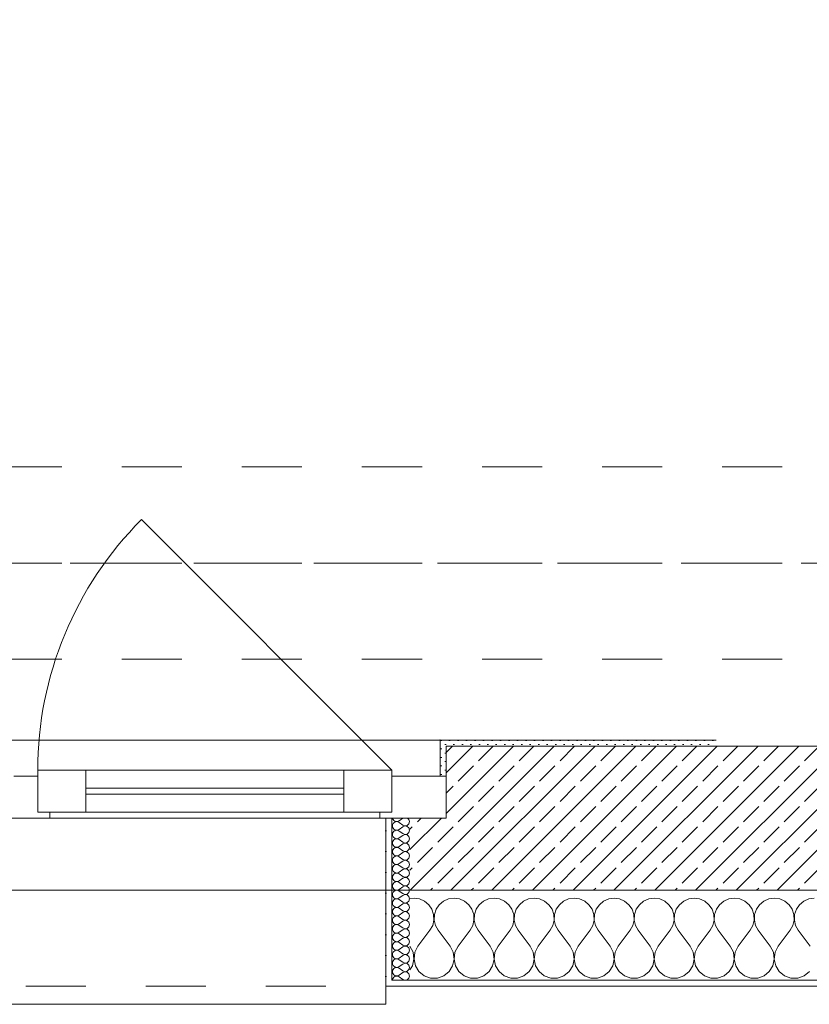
# Model space of a CAD drawing. Header units: metres. Extents: x -3.5 to 65.3, y -10.9 to 16.7.
# Tile 21 of 234: x 13.6 to 14.9, y -0.2 to 1.5. Entities that reach past the tile are written whole.
import ezdxf

# ---------------------------------------------------------------- set-up
doc = ezdxf.new("R2010")
doc.units = ezdxf.units.M
doc.header["$MEASUREMENT"] = 0
for name, pattern in [('Achse', [0.08, 0.04, -0.02, 0, -0.02]), ('Strichlinie doppelt', [0.218722, 0.105833, -0.042333, 0.028222, -0.042333]), ('Strichlinie eng', [0.046, 0.03, -0.016]), ('Untersicht', [0.04, 0.03, -0.01])]:
    doc.linetypes.add(name, pattern=pattern)
for name, color, linetype in [('451 - Universal.Achsen Raster', 7, 'Continuous'), ('603 - Struktur.Bodenplatte_ Decke Roh', 7, 'Continuous'), ('604 - Struktur.Wand Aussen', 7, 'Continuous'), ('608 - Struktur.Träger', 7, 'Continuous')]:
    doc.layers.add(name, color=color, linetype=linetype)
pattern_1 = [(0, (0, 0), (0, 0.034641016), [0, -0.02]), (0, (0.01, 0.01732), (0, 0.034641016), [0, -0.02])]
pattern_2 = [(45, (0, 0), (-0.007071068, 0.007071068), [0, -0.01])]

# ---------------------------------------------------------------- blocks, each defined once
blk = doc.blocks.new('*X15')
at = {"layer": '604 - Struktur.Wand Aussen', "color": 7, "linetype": 'Continuous', "lineweight": 5}
for p, q in [((14.2667, -0.0083), (14.26, -0.0093)), ((14.2758, -0.0096), (14.2667, -0.0083)), ((14.2842, -0.0133), (14.2758, -0.0096)), ((14.2913, -0.0192), (14.2842, -0.0133)), ((14.3158, -0.0133), (14.3087, -0.0192)), ((14.3242, -0.0096), (14.3158, -0.0133)), ((14.3333, -0.0083), (14.3242, -0.0096)), ((14.3424, -0.0096), (14.3333, -0.0083)), ((14.3509, -0.0133), (14.3424, -0.0096)), ((14.3579, -0.0192), (14.3509, -0.0133)), ((14.3825, -0.0133), (14.3754, -0.0192)), ((14.3909, -0.0096), (14.3825, -0.0133)), ((14.4, -0.0083), (14.3909, -0.0096)), ((14.4091, -0.0096), (14.4, -0.0083)), ((14.4175, -0.0133), (14.4091, -0.0096)), ((14.4246, -0.0192), (14.4175, -0.0133)), ((14.4491, -0.0133), (14.4421, -0.0192)), ((14.4576, -0.0096), (14.4491, -0.0133)), ((14.4667, -0.0083), (14.4576, -0.0096)), ((14.4758, -0.0096), (14.4667, -0.0083)), ((14.4842, -0.0133), (14.4758, -0.0096)), ((14.4913, -0.0192), (14.4842, -0.0133)), ((14.5158, -0.0133), (14.5087, -0.0192)), ((14.5242, -0.0096), (14.5158, -0.0133)), ((14.5333, -0.0083), (14.5242, -0.0096)), ((14.5424, -0.0096), (14.5333, -0.0083)), ((14.5509, -0.0133), (14.5424, -0.0096)), ((14.5579, -0.0192), (14.5509, -0.0133)), ((14.5825, -0.0133), (14.5754, -0.0192)), ((14.5909, -0.0096), (14.5825, -0.0133)), ((14.6, -0.0083), (14.5909, -0.0096)), ((14.6091, -0.0096), (14.6, -0.0083)), ((14.6175, -0.0133), (14.6091, -0.0096)), ((14.6246, -0.0192), (14.6175, -0.0133)), ((14.6491, -0.0133), (14.6421, -0.0192)), ((14.6576, -0.0096), (14.6491, -0.0133)), ((14.6667, -0.0083), (14.6576, -0.0096)), ((14.6758, -0.0096), (14.6667, -0.0083)), ((14.6842, -0.0133), (14.6758, -0.0096)), ((14.6913, -0.0192), (14.6842, -0.0133)), ((14.7158, -0.0133), (14.7087, -0.0192)), ((14.7242, -0.0096), (14.7158, -0.0133)), ((14.7333, -0.0083), (14.7242, -0.0096)), ((14.7424, -0.0096), (14.7333, -0.0083)), ((14.7509, -0.0133), (14.7424, -0.0096)), ((14.7579, -0.0192), (14.7509, -0.0133)), ((14.7825, -0.0133), (14.7754, -0.0192)), ((14.7909, -0.0096), (14.7825, -0.0133)), ((14.8, -0.0083), (14.7909, -0.0096)), ((14.8091, -0.0096), (14.8, -0.0083)), ((14.8175, -0.0133), (14.8091, -0.0096)), ((14.8246, -0.0192), (14.8175, -0.0133)), ((14.8491, -0.0133), (14.8421, -0.0192)), ((14.8576, -0.0096), (14.8491, -0.0133)), ((14.8667, -0.0083), (14.8576, -0.0096)), ((14.8758, -0.0096), (14.8667, -0.0083)), ((14.8842, -0.0133), (14.8758, -0.0096)), ((14.8913, -0.0192), (14.8842, -0.0133)), ((14.9158, -0.0133), (14.9087, -0.0192)), ((14.9242, -0.0096), (14.9158, -0.0133)), ((14.9333, -0.0083), (14.9242, -0.0096)), ((14.2965, -0.0268), (14.2913, -0.0192)), ((14.2994, -0.0355), (14.2965, -0.0268)), ((14.3035, -0.0268), (14.3006, -0.0355)), ((14.3087, -0.0192), (14.3035, -0.0268)), ((14.3631, -0.0268), (14.3579, -0.0192)), ((14.3661, -0.0355), (14.3631, -0.0268)), ((14.3702, -0.0268), (14.3672, -0.0355)), ((14.3754, -0.0192), (14.3702, -0.0268)), ((14.4298, -0.0268), (14.4246, -0.0192)), ((14.4328, -0.0355), (14.4298, -0.0268)), ((14.4369, -0.0268), (14.4339, -0.0355)), ((14.4421, -0.0192), (14.4369, -0.0268)), ((14.4965, -0.0268), (14.4913, -0.0192)), ((14.4994, -0.0355), (14.4965, -0.0268)), ((14.5035, -0.0268), (14.5006, -0.0355)), ((14.5087, -0.0192), (14.5035, -0.0268)), ((14.5631, -0.0268), (14.5579, -0.0192)), ((14.5661, -0.0355), (14.5631, -0.0268)), ((14.5702, -0.0268), (14.5672, -0.0355)), ((14.5754, -0.0192), (14.5702, -0.0268)), ((14.6298, -0.0268), (14.6246, -0.0192)), ((14.6328, -0.0355), (14.6298, -0.0268)), ((14.6369, -0.0268), (14.6339, -0.0355)), ((14.6421, -0.0192), (14.6369, -0.0268)), ((14.6965, -0.0268), (14.6913, -0.0192)), ((14.6994, -0.0355), (14.6965, -0.0268)), ((14.7035, -0.0268), (14.7006, -0.0355)), ((14.7087, -0.0192), (14.7035, -0.0268)), ((14.7631, -0.0268), (14.7579, -0.0192)), ((14.7661, -0.0355), (14.7631, -0.0268)), ((14.7702, -0.0268), (14.7672, -0.0355)), ((14.7754, -0.0192), (14.7702, -0.0268)), ((14.8298, -0.0268), (14.8246, -0.0192)), ((14.8328, -0.0355), (14.8298, -0.0268)), ((14.8369, -0.0268), (14.8339, -0.0355)), ((14.8421, -0.0192), (14.8369, -0.0268)), ((14.8965, -0.0268), (14.8913, -0.0192)), ((14.8994, -0.0355), (14.8965, -0.0268)), ((14.9035, -0.0268), (14.9006, -0.0355)), ((14.9087, -0.0192), (14.9035, -0.0268)), ((14.2978, -0.0536), (14.2999, -0.0447)), ((14.2999, -0.0447), (14.2994, -0.0355)), ((14.3006, -0.0355), (14.3001, -0.0447)), ((14.3001, -0.0447), (14.3022, -0.0536)), ((14.3645, -0.0536), (14.3665, -0.0447)), ((14.3665, -0.0447), (14.3661, -0.0355)), ((14.3672, -0.0355), (14.3668, -0.0447)), ((14.3668, -0.0447), (14.3689, -0.0536)), ((14.4311, -0.0536), (14.4332, -0.0447)), ((14.4332, -0.0447), (14.4328, -0.0355)), ((14.4339, -0.0355), (14.4335, -0.0447)), ((14.4335, -0.0447), (14.4355, -0.0536)), ((14.4978, -0.0536), (14.4999, -0.0447)), ((14.4999, -0.0447), (14.4994, -0.0355)), ((14.5006, -0.0355), (14.5001, -0.0447)), ((14.5001, -0.0447), (14.5022, -0.0536)), ((14.5645, -0.0536), (14.5665, -0.0447)), ((14.5665, -0.0447), (14.5661, -0.0355)), ((14.5672, -0.0355), (14.5668, -0.0447)), ((14.5668, -0.0447), (14.5689, -0.0536)), ((14.6311, -0.0536), (14.6332, -0.0447)), ((14.6332, -0.0447), (14.6328, -0.0355)), ((14.6339, -0.0355), (14.6335, -0.0447)), ((14.6335, -0.0447), (14.6355, -0.0536)), ((14.6978, -0.0536), (14.6999, -0.0447)), ((14.6999, -0.0447), (14.6994, -0.0355)), ((14.7006, -0.0355), (14.7001, -0.0447)), ((14.7001, -0.0447), (14.7022, -0.0536)), ((14.7645, -0.0536), (14.7665, -0.0447)), ((14.7665, -0.0447), (14.7661, -0.0355)), ((14.7672, -0.0355), (14.7668, -0.0447)), ((14.7668, -0.0447), (14.7689, -0.0536)), ((14.8311, -0.0536), (14.8332, -0.0447)), ((14.8332, -0.0447), (14.8328, -0.0355)), ((14.8339, -0.0355), (14.8335, -0.0447)), ((14.8335, -0.0447), (14.8355, -0.0536)), ((14.8978, -0.0536), (14.8999, -0.0447)), ((14.8999, -0.0447), (14.8994, -0.0355)), ((14.9006, -0.0355), (14.9001, -0.0447)), ((14.9001, -0.0447), (14.9022, -0.0536)), ((14.2733, -0.0883), (14.2933, -0.0617)), ((14.2933, -0.0617), (14.2978, -0.0536)), ((14.3022, -0.0536), (14.3067, -0.0617)), ((14.3267, -0.0883), (14.3067, -0.0617)), ((14.34, -0.0883), (14.36, -0.0617)), ((14.36, -0.0617), (14.3645, -0.0536)), ((14.3689, -0.0536), (14.3733, -0.0617)), ((14.3933, -0.0883), (14.3733, -0.0617)), ((14.4067, -0.0883), (14.4267, -0.0617)), ((14.4267, -0.0617), (14.4311, -0.0536)), ((14.4355, -0.0536), (14.44, -0.0617)), ((14.46, -0.0883), (14.44, -0.0617)), ((14.4733, -0.0883), (14.4933, -0.0617)), ((14.4933, -0.0617), (14.4978, -0.0536)), ((14.5022, -0.0536), (14.5067, -0.0617)), ((14.5267, -0.0883), (14.5067, -0.0617)), ((14.54, -0.0883), (14.56, -0.0617)), ((14.56, -0.0617), (14.5645, -0.0536)), ((14.5689, -0.0536), (14.5733, -0.0617)), ((14.5933, -0.0883), (14.5733, -0.0617)), ((14.6067, -0.0883), (14.6267, -0.0617)), ((14.6267, -0.0617), (14.6311, -0.0536)), ((14.6355, -0.0536), (14.64, -0.0617)), ((14.66, -0.0883), (14.64, -0.0617)), ((14.6733, -0.0883), (14.6933, -0.0617)), ((14.6933, -0.0617), (14.6978, -0.0536)), ((14.7022, -0.0536), (14.7067, -0.0617)), ((14.7267, -0.0883), (14.7067, -0.0617)), ((14.74, -0.0883), (14.76, -0.0617)), ((14.76, -0.0617), (14.7645, -0.0536)), ((14.7689, -0.0536), (14.7733, -0.0617)), ((14.7933, -0.0883), (14.7733, -0.0617)), ((14.8067, -0.0883), (14.8267, -0.0617)), ((14.8267, -0.0617), (14.8311, -0.0536)), ((14.8355, -0.0536), (14.84, -0.0617)), ((14.86, -0.0883), (14.84, -0.0617)), ((14.8733, -0.0883), (14.8933, -0.0617)), ((14.8933, -0.0617), (14.8978, -0.0536)), ((14.9022, -0.0536), (14.9067, -0.0617)), ((14.9267, -0.0883), (14.9067, -0.0617)), ((14.2651, -0.0984), (14.26, -0.0883)), ((14.2666, -0.1096), (14.2651, -0.0984)), ((14.2682, -0.0984), (14.2667, -0.1096)), ((14.2733, -0.0883), (14.2682, -0.0984)), ((14.3318, -0.0984), (14.3267, -0.0883)), ((14.3333, -0.1096), (14.3318, -0.0984)), ((14.3349, -0.0984), (14.3334, -0.1096)), ((14.34, -0.0883), (14.3349, -0.0984)), ((14.3985, -0.0984), (14.3933, -0.0883)), ((14.4, -0.1096), (14.3985, -0.0984)), ((14.4015, -0.0984), (14.4, -0.1096)), ((14.4067, -0.0883), (14.4015, -0.0984)), ((14.4651, -0.0984), (14.46, -0.0883)), ((14.4666, -0.1096), (14.4651, -0.0984)), ((14.4682, -0.0984), (14.4667, -0.1096)), ((14.4733, -0.0883), (14.4682, -0.0984)), ((14.5318, -0.0984), (14.5267, -0.0883)), ((14.5333, -0.1096), (14.5318, -0.0984)), ((14.5349, -0.0984), (14.5334, -0.1096)), ((14.54, -0.0883), (14.5349, -0.0984)), ((14.5985, -0.0984), (14.5933, -0.0883)), ((14.6, -0.1096), (14.5985, -0.0984)), ((14.6015, -0.0984), (14.6, -0.1096)), ((14.6067, -0.0883), (14.6015, -0.0984)), ((14.6651, -0.0984), (14.66, -0.0883)), ((14.6666, -0.1096), (14.6651, -0.0984)), ((14.6682, -0.0984), (14.6667, -0.1096)), ((14.6733, -0.0883), (14.6682, -0.0984)), ((14.7318, -0.0984), (14.7267, -0.0883)), ((14.7333, -0.1096), (14.7318, -0.0984)), ((14.7349, -0.0984), (14.7334, -0.1096)), ((14.74, -0.0883), (14.7349, -0.0984)), ((14.7985, -0.0984), (14.7933, -0.0883)), ((14.8, -0.1096), (14.7985, -0.0984)), ((14.8015, -0.0984), (14.8, -0.1096)), ((14.8067, -0.0883), (14.8015, -0.0984)), ((14.8651, -0.0984), (14.86, -0.0883)), ((14.8666, -0.1096), (14.8651, -0.0984)), ((14.8682, -0.0984), (14.8667, -0.1096)), ((14.8733, -0.0883), (14.8682, -0.0984)), ((14.2643, -0.1207), (14.2666, -0.1096)), ((14.2667, -0.1096), (14.269, -0.1207)), ((14.331, -0.1207), (14.3333, -0.1096)), ((14.3334, -0.1096), (14.3357, -0.1207)), ((14.3976, -0.1207), (14.4, -0.1096)), ((14.4, -0.1096), (14.4024, -0.1207)), ((14.4643, -0.1207), (14.4666, -0.1096)), ((14.4667, -0.1096), (14.469, -0.1207)), ((14.531, -0.1207), (14.5333, -0.1096)), ((14.5334, -0.1096), (14.5357, -0.1207)), ((14.5976, -0.1207), (14.6, -0.1096)), ((14.6, -0.1096), (14.6024, -0.1207)), ((14.6643, -0.1207), (14.6666, -0.1096)), ((14.6667, -0.1096), (14.669, -0.1207)), ((14.731, -0.1207), (14.7333, -0.1096)), ((14.7334, -0.1096), (14.7357, -0.1207)), ((14.7976, -0.1207), (14.8, -0.1096)), ((14.8, -0.1096), (14.8024, -0.1207)), ((14.8643, -0.1207), (14.8666, -0.1096)), ((14.8667, -0.1096), (14.869, -0.1207)), ((14.26, -0.1277), (14.2643, -0.1207)), ((14.269, -0.1207), (14.2749, -0.1303)), ((14.2749, -0.1303), (14.2837, -0.1374)), ((14.3163, -0.1374), (14.3251, -0.1303)), ((14.3251, -0.1303), (14.331, -0.1207)), ((14.3357, -0.1207), (14.3416, -0.1303)), ((14.3416, -0.1303), (14.3504, -0.1374)), ((14.383, -0.1374), (14.3917, -0.1303)), ((14.3917, -0.1303), (14.3976, -0.1207)), ((14.4024, -0.1207), (14.4083, -0.1303)), ((14.4083, -0.1303), (14.417, -0.1374)), ((14.4496, -0.1374), (14.4584, -0.1303)), ((14.4584, -0.1303), (14.4643, -0.1207)), ((14.469, -0.1207), (14.4749, -0.1303)), ((14.4749, -0.1303), (14.4837, -0.1374)), ((14.5163, -0.1374), (14.5251, -0.1303)), ((14.5251, -0.1303), (14.531, -0.1207)), ((14.5357, -0.1207), (14.5416, -0.1303)), ((14.5416, -0.1303), (14.5504, -0.1374)), ((14.583, -0.1374), (14.5917, -0.1303)), ((14.5917, -0.1303), (14.5976, -0.1207)), ((14.6024, -0.1207), (14.6083, -0.1303)), ((14.6083, -0.1303), (14.617, -0.1374)), ((14.6496, -0.1374), (14.6584, -0.1303)), ((14.6584, -0.1303), (14.6643, -0.1207)), ((14.669, -0.1207), (14.6749, -0.1303)), ((14.6749, -0.1303), (14.6837, -0.1374)), ((14.7163, -0.1374), (14.7251, -0.1303)), ((14.7251, -0.1303), (14.731, -0.1207)), ((14.7357, -0.1207), (14.7416, -0.1303)), ((14.7416, -0.1303), (14.7504, -0.1374)), ((14.783, -0.1374), (14.7917, -0.1303)), ((14.7917, -0.1303), (14.7976, -0.1207)), ((14.8024, -0.1207), (14.8083, -0.1303)), ((14.8083, -0.1303), (14.817, -0.1374)), ((14.8496, -0.1374), (14.8584, -0.1303)), ((14.8584, -0.1303), (14.8643, -0.1207)), ((14.869, -0.1207), (14.8749, -0.1303)), ((14.8749, -0.1303), (14.8837, -0.1374)), ((14.9163, -0.1374), (14.9251, -0.1303)), ((14.2837, -0.1374), (14.2943, -0.1412)), ((14.2943, -0.1412), (14.3057, -0.1412)), ((14.3057, -0.1412), (14.3163, -0.1374)), ((14.3504, -0.1374), (14.361, -0.1412)), ((14.361, -0.1412), (14.3723, -0.1412)), ((14.3723, -0.1412), (14.383, -0.1374)), ((14.417, -0.1374), (14.4277, -0.1412)), ((14.4277, -0.1412), (14.439, -0.1412)), ((14.439, -0.1412), (14.4496, -0.1374)), ((14.4837, -0.1374), (14.4943, -0.1412)), ((14.4943, -0.1412), (14.5057, -0.1412)), ((14.5057, -0.1412), (14.5163, -0.1374)), ((14.5504, -0.1374), (14.561, -0.1412)), ((14.561, -0.1412), (14.5723, -0.1412)), ((14.5723, -0.1412), (14.583, -0.1374)), ((14.617, -0.1374), (14.6277, -0.1412)), ((14.6277, -0.1412), (14.639, -0.1412)), ((14.639, -0.1412), (14.6496, -0.1374)), ((14.6837, -0.1374), (14.6943, -0.1412)), ((14.6943, -0.1412), (14.7057, -0.1412)), ((14.7057, -0.1412), (14.7163, -0.1374)), ((14.7504, -0.1374), (14.761, -0.1412)), ((14.761, -0.1412), (14.7723, -0.1412)), ((14.7723, -0.1412), (14.783, -0.1374)), ((14.817, -0.1374), (14.8277, -0.1412)), ((14.8277, -0.1412), (14.839, -0.1412)), ((14.839, -0.1412), (14.8496, -0.1374)), ((14.8837, -0.1374), (14.8943, -0.1412)), ((14.8943, -0.1412), (14.9057, -0.1412)), ((14.9057, -0.1412), (14.9163, -0.1374))]:
    blk.add_line(p, q, dxfattribs=at)
blk = doc.blocks.new('*X47')
at = {"layer": '604 - Struktur.Wand Aussen', "color": 7, "linetype": 'Continuous', "lineweight": 5}
for p, q in [((14.2309, 0.125), (14.231, 0.1245)), ((14.231, 0.1245), (14.2318, 0.1227)), ((14.2318, 0.1159), (14.231, 0.1141)), ((14.2318, 0.1227), (14.233, 0.1212)), ((14.233, 0.1174), (14.2318, 0.1159)), ((14.233, 0.1212), (14.2347, 0.12)), ((14.2347, 0.1185), (14.233, 0.1174)), ((14.2347, 0.12), (14.2365, 0.1194)), ((14.2365, 0.1192), (14.2347, 0.1185)), ((14.2365, 0.1194), (14.2385, 0.1193)), ((14.2385, 0.1193), (14.2365, 0.1192)), ((14.2385, 0.1193), (14.2404, 0.1198)), ((14.2404, 0.1188), (14.2385, 0.1193)), ((14.2404, 0.1198), (14.2421, 0.1207)), ((14.2421, 0.1179), (14.2404, 0.1188)), ((14.2479, 0.125), (14.2421, 0.1207)), ((14.2479, 0.1136), (14.2421, 0.1179)), ((14.2553, 0.1129), (14.2582, 0.1155)), ((14.2582, 0.123), (14.2561, 0.125)), ((14.2593, 0.1193), (14.2582, 0.123)), ((14.2582, 0.1155), (14.2593, 0.1193)), ((14.231, 0.1141), (14.2307, 0.1121)), ((14.2307, 0.1121), (14.231, 0.1102)), ((14.231, 0.0998), (14.2307, 0.0979)), ((14.231, 0.1102), (14.2318, 0.1084)), ((14.2318, 0.1016), (14.231, 0.0998)), ((14.2318, 0.1084), (14.233, 0.1069)), ((14.233, 0.1031), (14.2318, 0.1016)), ((14.233, 0.1069), (14.2347, 0.1058)), ((14.2347, 0.1042), (14.233, 0.1031)), ((14.2347, 0.1058), (14.2365, 0.1051)), ((14.2365, 0.1049), (14.2347, 0.1042)), ((14.2365, 0.1051), (14.2385, 0.105)), ((14.2385, 0.105), (14.2365, 0.1049)), ((14.2385, 0.105), (14.2404, 0.1055)), ((14.2404, 0.1045), (14.2385, 0.105)), ((14.2404, 0.1055), (14.2421, 0.1064)), ((14.2421, 0.1036), (14.2404, 0.1045)), ((14.2479, 0.1107), (14.2421, 0.1064)), ((14.2479, 0.0993), (14.2421, 0.1036)), ((14.2479, 0.1136), (14.2515, 0.1122)), ((14.2515, 0.1121), (14.2479, 0.1107)), ((14.2479, 0.0993), (14.2515, 0.0979)), ((14.2515, 0.1122), (14.2553, 0.1129)), ((14.2553, 0.1114), (14.2515, 0.1121)), ((14.2515, 0.0979), (14.2553, 0.0986)), ((14.2582, 0.1088), (14.2553, 0.1114)), ((14.2553, 0.0986), (14.2582, 0.1012)), ((14.2593, 0.105), (14.2582, 0.1088)), ((14.2582, 0.1012), (14.2593, 0.105)), ((14.2307, 0.0979), (14.231, 0.0959)), ((14.231, 0.0855), (14.2307, 0.0836)), ((14.2307, 0.0836), (14.231, 0.0816)), ((14.231, 0.0959), (14.2318, 0.0941)), ((14.2318, 0.0873), (14.231, 0.0855)), ((14.2318, 0.0941), (14.233, 0.0926)), ((14.233, 0.0888), (14.2318, 0.0873)), ((14.233, 0.0926), (14.2347, 0.0915)), ((14.2347, 0.09), (14.233, 0.0888)), ((14.2347, 0.0915), (14.2365, 0.0908)), ((14.2365, 0.0906), (14.2347, 0.09)), ((14.2365, 0.0908), (14.2385, 0.0907)), ((14.2385, 0.0907), (14.2365, 0.0906)), ((14.2385, 0.0907), (14.2404, 0.0912)), ((14.2404, 0.0902), (14.2385, 0.0907)), ((14.2404, 0.0912), (14.2421, 0.0921)), ((14.2421, 0.0893), (14.2404, 0.0902)), ((14.2479, 0.0964), (14.2421, 0.0921)), ((14.2479, 0.085), (14.2421, 0.0893)), ((14.2479, 0.0821), (14.2421, 0.0779)), ((14.2515, 0.0978), (14.2479, 0.0964)), ((14.2479, 0.085), (14.2515, 0.0836)), ((14.2515, 0.0835), (14.2479, 0.0821)), ((14.2553, 0.0971), (14.2515, 0.0978)), ((14.2515, 0.0836), (14.2553, 0.0843)), ((14.2553, 0.0828), (14.2515, 0.0835)), ((14.2582, 0.0945), (14.2553, 0.0971)), ((14.2553, 0.0843), (14.2582, 0.087)), ((14.2582, 0.0802), (14.2553, 0.0828)), ((14.2593, 0.0907), (14.2582, 0.0945)), ((14.2582, 0.087), (14.2593, 0.0907)), ((14.231, 0.0712), (14.2307, 0.0693)), ((14.2307, 0.0693), (14.231, 0.0673)), ((14.231, 0.0816), (14.2318, 0.0798)), ((14.2318, 0.073), (14.231, 0.0712)), ((14.231, 0.0673), (14.2318, 0.0655)), ((14.2318, 0.0798), (14.233, 0.0783)), ((14.233, 0.0746), (14.2318, 0.073)), ((14.233, 0.0783), (14.2347, 0.0772)), ((14.2347, 0.0757), (14.233, 0.0746)), ((14.2347, 0.0772), (14.2365, 0.0766)), ((14.2365, 0.0763), (14.2347, 0.0757)), ((14.2365, 0.0766), (14.2385, 0.0765)), ((14.2385, 0.0764), (14.2365, 0.0763)), ((14.2385, 0.0765), (14.2404, 0.0769)), ((14.2404, 0.076), (14.2385, 0.0764)), ((14.2404, 0.0769), (14.2421, 0.0779)), ((14.2421, 0.075), (14.2404, 0.076)), ((14.2479, 0.0707), (14.2421, 0.075)), ((14.2479, 0.0679), (14.2421, 0.0636)), ((14.2479, 0.0707), (14.2515, 0.0693)), ((14.2515, 0.0693), (14.2479, 0.0679)), ((14.2515, 0.0693), (14.2553, 0.07)), ((14.2553, 0.0685), (14.2515, 0.0693)), ((14.2553, 0.07), (14.2582, 0.0727)), ((14.2582, 0.0659), (14.2553, 0.0685)), ((14.2593, 0.0764), (14.2582, 0.0802)), ((14.2582, 0.0727), (14.2593, 0.0764)), ((14.2593, 0.0621), (14.2582, 0.0659)), ((14.231, 0.057), (14.2307, 0.055)), ((14.2307, 0.055), (14.231, 0.053)), ((14.2318, 0.0588), (14.231, 0.057)), ((14.231, 0.053), (14.2318, 0.0512)), ((14.2318, 0.0655), (14.233, 0.064)), ((14.233, 0.0603), (14.2318, 0.0588)), ((14.2318, 0.0512), (14.233, 0.0497)), ((14.233, 0.064), (14.2347, 0.0629)), ((14.2347, 0.0614), (14.233, 0.0603)), ((14.233, 0.0497), (14.2347, 0.0486)), ((14.2347, 0.0629), (14.2365, 0.0623)), ((14.2365, 0.062), (14.2347, 0.0614)), ((14.2365, 0.0623), (14.2385, 0.0622)), ((14.2385, 0.0621), (14.2365, 0.062)), ((14.2385, 0.0622), (14.2404, 0.0626)), ((14.2404, 0.0617), (14.2385, 0.0621)), ((14.2404, 0.0626), (14.2421, 0.0636)), ((14.2421, 0.0607), (14.2404, 0.0617)), ((14.2404, 0.0483), (14.2421, 0.0493)), ((14.2479, 0.0564), (14.2421, 0.0607)), ((14.2479, 0.0536), (14.2421, 0.0493)), ((14.2479, 0.0564), (14.2515, 0.055)), ((14.2515, 0.055), (14.2479, 0.0536)), ((14.2515, 0.055), (14.2553, 0.0558)), ((14.2553, 0.0542), (14.2515, 0.055)), ((14.2553, 0.0558), (14.2582, 0.0584)), ((14.2582, 0.0516), (14.2553, 0.0542)), ((14.2582, 0.0584), (14.2593, 0.0621)), ((14.2593, 0.0479), (14.2582, 0.0516)), ((14.231, 0.0427), (14.2307, 0.0407)), ((14.2307, 0.0407), (14.231, 0.0388)), ((14.2318, 0.0445), (14.231, 0.0427)), ((14.231, 0.0388), (14.2318, 0.037)), ((14.233, 0.046), (14.2318, 0.0445)), ((14.2318, 0.037), (14.233, 0.0354)), ((14.2347, 0.0471), (14.233, 0.046)), ((14.233, 0.0354), (14.2347, 0.0343)), ((14.2347, 0.0328), (14.233, 0.0317)), ((14.2347, 0.0486), (14.2365, 0.048)), ((14.2365, 0.0477), (14.2347, 0.0471)), ((14.2347, 0.0343), (14.2365, 0.0337)), ((14.2365, 0.0334), (14.2347, 0.0328)), ((14.2365, 0.048), (14.2385, 0.0479)), ((14.2385, 0.0478), (14.2365, 0.0477)), ((14.2365, 0.0337), (14.2385, 0.0336)), ((14.2385, 0.0335), (14.2365, 0.0334)), ((14.2385, 0.0479), (14.2404, 0.0483)), ((14.2404, 0.0474), (14.2385, 0.0478)), ((14.2385, 0.0336), (14.2404, 0.034)), ((14.2404, 0.0331), (14.2385, 0.0335)), ((14.2421, 0.0464), (14.2404, 0.0474)), ((14.2404, 0.034), (14.2421, 0.035)), ((14.2421, 0.0321), (14.2404, 0.0331)), ((14.2479, 0.0421), (14.2421, 0.0464)), ((14.2479, 0.0393), (14.2421, 0.035)), ((14.2479, 0.0421), (14.2515, 0.0407)), ((14.2515, 0.0407), (14.2479, 0.0393)), ((14.2515, 0.0407), (14.2553, 0.0415)), ((14.2553, 0.04), (14.2515, 0.0407)), ((14.2553, 0.0415), (14.2582, 0.0441)), ((14.2582, 0.0373), (14.2553, 0.04)), ((14.2582, 0.0441), (14.2593, 0.0479)), ((14.2593, 0.0336), (14.2582, 0.0373)), ((14.2582, 0.0298), (14.2593, 0.0336)), ((14.231, 0.0284), (14.2307, 0.0264)), ((14.2307, 0.0264), (14.231, 0.0245)), ((14.2318, 0.0302), (14.231, 0.0284)), ((14.231, 0.0245), (14.2318, 0.0227)), ((14.233, 0.0317), (14.2318, 0.0302)), ((14.2318, 0.0227), (14.233, 0.0212)), ((14.233, 0.0174), (14.2318, 0.0159)), ((14.233, 0.0212), (14.2347, 0.02)), ((14.2347, 0.0185), (14.233, 0.0174)), ((14.2347, 0.02), (14.2365, 0.0194)), ((14.2365, 0.0192), (14.2347, 0.0185)), ((14.2365, 0.0194), (14.2385, 0.0193)), ((14.2385, 0.0193), (14.2365, 0.0192)), ((14.2385, 0.0193), (14.2404, 0.0198)), ((14.2404, 0.0188), (14.2385, 0.0193)), ((14.2404, 0.0198), (14.2421, 0.0207)), ((14.2421, 0.0179), (14.2404, 0.0188)), ((14.2479, 0.0279), (14.2421, 0.0321)), ((14.2479, 0.025), (14.2421, 0.0207)), ((14.2479, 0.0136), (14.2421, 0.0179)), ((14.2479, 0.0279), (14.2515, 0.0265)), ((14.2515, 0.0264), (14.2479, 0.025)), ((14.2515, 0.0265), (14.2553, 0.0272)), ((14.2553, 0.0257), (14.2515, 0.0264)), ((14.2553, 0.0272), (14.2582, 0.0298)), ((14.2582, 0.023), (14.2553, 0.0257)), ((14.2593, 0.0193), (14.2582, 0.023)), ((14.2582, 0.0155), (14.2593, 0.0193)), ((14.231, 0.0141), (14.2307, 0.0121)), ((14.2307, 0.0121), (14.231, 0.0102)), ((14.2318, 0.0159), (14.231, 0.0141)), ((14.231, 0.0102), (14.2318, 0.0084)), ((14.2318, 0.0016), (14.231, -0.0002)), ((14.2318, 0.0084), (14.233, 0.0069)), ((14.233, 0.0031), (14.2318, 0.0016)), ((14.233, 0.0069), (14.2347, 0.0058)), ((14.2347, 0.0042), (14.233, 0.0031)), ((14.2347, 0.0058), (14.2365, 0.0051)), ((14.2365, 0.0049), (14.2347, 0.0042)), ((14.2365, 0.0051), (14.2385, 0.005)), ((14.2385, 0.005), (14.2365, 0.0049)), ((14.2385, 0.005), (14.2404, 0.0055)), ((14.2404, 0.0045), (14.2385, 0.005)), ((14.2404, 0.0055), (14.2421, 0.0064)), ((14.2421, 0.0036), (14.2404, 0.0045)), ((14.2479, 0.0107), (14.2421, 0.0064)), ((14.2479, -0.0007), (14.2421, 0.0036)), ((14.2479, 0.0136), (14.2515, 0.0122)), ((14.2515, 0.0121), (14.2479, 0.0107)), ((14.2515, 0.0122), (14.2553, 0.0129)), ((14.2553, 0.0114), (14.2515, 0.0121)), ((14.2553, 0.0129), (14.2582, 0.0155)), ((14.2582, 0.0088), (14.2553, 0.0114)), ((14.2553, -0.0014), (14.2582, 0.0012)), ((14.2593, 0.005), (14.2582, 0.0088)), ((14.2582, 0.0012), (14.2593, 0.005)), ((14.231, -0.0002), (14.2307, -0.0021)), ((14.2307, -0.0021), (14.231, -0.0041)), ((14.231, -0.0145), (14.2307, -0.0164)), ((14.231, -0.0041), (14.2318, -0.0059)), ((14.2318, -0.0127), (14.231, -0.0145)), ((14.2318, -0.0059), (14.233, -0.0074)), ((14.233, -0.0112), (14.2318, -0.0127)), ((14.233, -0.0074), (14.2347, -0.0085)), ((14.2347, -0.01), (14.233, -0.0112)), ((14.2347, -0.0085), (14.2365, -0.0092)), ((14.2365, -0.0094), (14.2347, -0.01)), ((14.2365, -0.0092), (14.2385, -0.0093)), ((14.2385, -0.0093), (14.2365, -0.0094)), ((14.2385, -0.0093), (14.2404, -0.0088)), ((14.2404, -0.0098), (14.2385, -0.0093)), ((14.2404, -0.0088), (14.2421, -0.0079)), ((14.2421, -0.0107), (14.2404, -0.0098)), ((14.2479, -0.0036), (14.2421, -0.0079)), ((14.2479, -0.015), (14.2421, -0.0107)), ((14.2479, -0.0007), (14.2515, -0.0021)), ((14.2515, -0.0022), (14.2479, -0.0036)), ((14.2479, -0.015), (14.2515, -0.0164)), ((14.2515, -0.0021), (14.2553, -0.0014)), ((14.2553, -0.0029), (14.2515, -0.0022)), ((14.2515, -0.0164), (14.2553, -0.0157)), ((14.2582, -0.0055), (14.2553, -0.0029)), ((14.2553, -0.0157), (14.2582, -0.013)), ((14.2593, -0.0093), (14.2582, -0.0055)), ((14.2582, -0.013), (14.2593, -0.0093)), ((14.2307, -0.0164), (14.231, -0.0184)), ((14.231, -0.0288), (14.2307, -0.0307)), ((14.2307, -0.0307), (14.231, -0.0327)), ((14.231, -0.0184), (14.2318, -0.0202)), ((14.2318, -0.027), (14.231, -0.0288)), ((14.231, -0.0327), (14.2318, -0.0345)), ((14.2318, -0.0202), (14.233, -0.0217)), ((14.233, -0.0254), (14.2318, -0.027)), ((14.233, -0.0217), (14.2347, -0.0228)), ((14.2347, -0.0243), (14.233, -0.0254)), ((14.2347, -0.0228), (14.2365, -0.0234)), ((14.2365, -0.0237), (14.2347, -0.0243)), ((14.2365, -0.0234), (14.2385, -0.0235)), ((14.2385, -0.0236), (14.2365, -0.0237)), ((14.2385, -0.0235), (14.2404, -0.0231)), ((14.2404, -0.024), (14.2385, -0.0236)), ((14.2404, -0.0231), (14.2421, -0.0221)), ((14.2421, -0.025), (14.2404, -0.024)), ((14.2479, -0.0179), (14.2421, -0.0221)), ((14.2479, -0.0293), (14.2421, -0.025)), ((14.2479, -0.0321), (14.2421, -0.0364)), ((14.2515, -0.0165), (14.2479, -0.0179)), ((14.2479, -0.0293), (14.2515, -0.0307)), ((14.2515, -0.0307), (14.2479, -0.0321)), ((14.2553, -0.0172), (14.2515, -0.0165)), ((14.2515, -0.0307), (14.2553, -0.03)), ((14.2553, -0.0315), (14.2515, -0.0307)), ((14.2582, -0.0198), (14.2553, -0.0172)), ((14.2553, -0.03), (14.2582, -0.0273)), ((14.2582, -0.0341), (14.2553, -0.0315)), ((14.2593, -0.0236), (14.2582, -0.0198)), ((14.2582, -0.0273), (14.2593, -0.0236)), ((14.231, -0.043), (14.2307, -0.045)), ((14.2307, -0.045), (14.231, -0.047)), ((14.2318, -0.0412), (14.231, -0.043)), ((14.231, -0.047), (14.2318, -0.0488)), ((14.2318, -0.0345), (14.233, -0.036)), ((14.233, -0.0397), (14.2318, -0.0412)), ((14.2318, -0.0488), (14.233, -0.0503)), ((14.233, -0.036), (14.2347, -0.0371)), ((14.2347, -0.0386), (14.233, -0.0397)), ((14.2347, -0.0371), (14.2365, -0.0377)), ((14.2365, -0.038), (14.2347, -0.0386)), ((14.2365, -0.0377), (14.2385, -0.0378)), ((14.2385, -0.0379), (14.2365, -0.038)), ((14.2385, -0.0378), (14.2404, -0.0374)), ((14.2404, -0.0383), (14.2385, -0.0379)), ((14.2404, -0.0374), (14.2421, -0.0364)), ((14.2421, -0.0393), (14.2404, -0.0383)), ((14.2479, -0.0436), (14.2421, -0.0393)), ((14.2479, -0.0464), (14.2421, -0.0507)), ((14.2479, -0.0436), (14.2515, -0.045)), ((14.2515, -0.045), (14.2479, -0.0464)), ((14.2515, -0.045), (14.2553, -0.0442)), ((14.2553, -0.0458), (14.2515, -0.045)), ((14.2553, -0.0442), (14.2582, -0.0416)), ((14.2582, -0.0484), (14.2553, -0.0458)), ((14.2593, -0.0379), (14.2582, -0.0341)), ((14.2582, -0.0416), (14.2593, -0.0379)), ((14.2593, -0.0521), (14.2582, -0.0484)), ((14.231, -0.0573), (14.2307, -0.0593)), ((14.2307, -0.0593), (14.231, -0.0612)), ((14.2318, -0.0555), (14.231, -0.0573)), ((14.231, -0.0612), (14.2318, -0.063)), ((14.233, -0.054), (14.2318, -0.0555)), ((14.2318, -0.063), (14.233, -0.0646)), ((14.233, -0.0503), (14.2347, -0.0514)), ((14.2347, -0.0529), (14.233, -0.054)), ((14.233, -0.0646), (14.2347, -0.0657)), ((14.2347, -0.0514), (14.2365, -0.052)), ((14.2365, -0.0523), (14.2347, -0.0529)), ((14.2365, -0.052), (14.2385, -0.0521)), ((14.2385, -0.0522), (14.2365, -0.0523)), ((14.2385, -0.0521), (14.2404, -0.0517)), ((14.2404, -0.0526), (14.2385, -0.0522)), ((14.2404, -0.0517), (14.2421, -0.0507)), ((14.2421, -0.0536), (14.2404, -0.0526)), ((14.2404, -0.066), (14.2421, -0.065)), ((14.2479, -0.0579), (14.2421, -0.0536)), ((14.2479, -0.0607), (14.2421, -0.065)), ((14.2479, -0.0579), (14.2515, -0.0593)), ((14.2515, -0.0593), (14.2479, -0.0607)), ((14.2515, -0.0593), (14.2553, -0.0585)), ((14.2553, -0.06), (14.2515, -0.0593)), ((14.2553, -0.0585), (14.2582, -0.0559)), ((14.2582, -0.0627), (14.2553, -0.06)), ((14.2582, -0.0559), (14.2593, -0.0521)), ((14.2593, -0.0664), (14.2582, -0.0627)), ((14.231, -0.0716), (14.2307, -0.0736)), ((14.2307, -0.0736), (14.231, -0.0755)), ((14.2318, -0.0698), (14.231, -0.0716)), ((14.231, -0.0755), (14.2318, -0.0773)), ((14.233, -0.0683), (14.2318, -0.0698)), ((14.2318, -0.0773), (14.233, -0.0788)), ((14.2347, -0.0672), (14.233, -0.0683)), ((14.233, -0.0788), (14.2347, -0.08)), ((14.2347, -0.0815), (14.233, -0.0826)), ((14.2347, -0.0657), (14.2365, -0.0663)), ((14.2365, -0.0666), (14.2347, -0.0672)), ((14.2347, -0.08), (14.2365, -0.0806)), ((14.2365, -0.0808), (14.2347, -0.0815)), ((14.2365, -0.0663), (14.2385, -0.0664)), ((14.2385, -0.0665), (14.2365, -0.0666)), ((14.2365, -0.0806), (14.2385, -0.0807)), ((14.2385, -0.0807), (14.2365, -0.0808)), ((14.2385, -0.0664), (14.2404, -0.066)), ((14.2404, -0.0669), (14.2385, -0.0665)), ((14.2385, -0.0807), (14.2404, -0.0802)), ((14.2404, -0.0812), (14.2385, -0.0807)), ((14.2421, -0.0679), (14.2404, -0.0669)), ((14.2404, -0.0802), (14.2421, -0.0793)), ((14.2421, -0.0821), (14.2404, -0.0812)), ((14.2479, -0.0721), (14.2421, -0.0679)), ((14.2479, -0.075), (14.2421, -0.0793)), ((14.2479, -0.0721), (14.2515, -0.0735)), ((14.2515, -0.0736), (14.2479, -0.075)), ((14.2515, -0.0735), (14.2553, -0.0728)), ((14.2553, -0.0743), (14.2515, -0.0736)), ((14.2553, -0.0728), (14.2582, -0.0702)), ((14.2582, -0.077), (14.2553, -0.0743)), ((14.2582, -0.0702), (14.2593, -0.0664)), ((14.2593, -0.0807), (14.2582, -0.077)), ((14.2582, -0.0845), (14.2593, -0.0807)), ((14.231, -0.0859), (14.2307, -0.0879)), ((14.2307, -0.0879), (14.231, -0.0898)), ((14.2318, -0.0841), (14.231, -0.0859)), ((14.231, -0.0898), (14.2318, -0.0916)), ((14.2318, -0.0984), (14.231, -0.1002)), ((14.233, -0.0826), (14.2318, -0.0841)), ((14.2318, -0.0916), (14.233, -0.0931)), ((14.233, -0.0969), (14.2318, -0.0984)), ((14.233, -0.0931), (14.2347, -0.0942)), ((14.2347, -0.0958), (14.233, -0.0969)), ((14.2347, -0.0942), (14.2365, -0.0949)), ((14.2365, -0.0951), (14.2347, -0.0958)), ((14.2365, -0.0949), (14.2385, -0.095)), ((14.2385, -0.095), (14.2365, -0.0951)), ((14.2385, -0.095), (14.2404, -0.0945)), ((14.2404, -0.0955), (14.2385, -0.095)), ((14.2404, -0.0945), (14.2421, -0.0936)), ((14.2421, -0.0964), (14.2404, -0.0955)), ((14.2479, -0.0864), (14.2421, -0.0821)), ((14.2479, -0.0893), (14.2421, -0.0936)), ((14.2479, -0.1007), (14.2421, -0.0964)), ((14.2479, -0.0864), (14.2515, -0.0878)), ((14.2515, -0.0879), (14.2479, -0.0893)), ((14.2515, -0.0878), (14.2553, -0.0871)), ((14.2553, -0.0886), (14.2515, -0.0879)), ((14.2553, -0.0871), (14.2582, -0.0845)), ((14.2582, -0.0912), (14.2553, -0.0886)), ((14.2593, -0.095), (14.2582, -0.0912)), ((14.2582, -0.0988), (14.2593, -0.095)), ((14.231, -0.1002), (14.2307, -0.1021)), ((14.2307, -0.1021), (14.231, -0.1041)), ((14.231, -0.1145), (14.2307, -0.1164)), ((14.231, -0.1041), (14.2318, -0.1059)), ((14.2318, -0.1127), (14.231, -0.1145)), ((14.2318, -0.1059), (14.233, -0.1074)), ((14.233, -0.1112), (14.2318, -0.1127)), ((14.233, -0.1074), (14.2347, -0.1085)), ((14.2347, -0.11), (14.233, -0.1112)), ((14.2347, -0.1085), (14.2365, -0.1092)), ((14.2365, -0.1094), (14.2347, -0.11)), ((14.2365, -0.1092), (14.2385, -0.1093)), ((14.2385, -0.1093), (14.2365, -0.1094)), ((14.2385, -0.1093), (14.2404, -0.1088)), ((14.2404, -0.1098), (14.2385, -0.1093)), ((14.2404, -0.1088), (14.2421, -0.1079)), ((14.2421, -0.1107), (14.2404, -0.1098)), ((14.2479, -0.1036), (14.2421, -0.1079)), ((14.2479, -0.115), (14.2421, -0.1107)), ((14.2479, -0.1007), (14.2515, -0.1021)), ((14.2515, -0.1022), (14.2479, -0.1036)), ((14.2515, -0.1021), (14.2553, -0.1014)), ((14.2553, -0.1029), (14.2515, -0.1022)), ((14.2553, -0.1014), (14.2582, -0.0988)), ((14.2582, -0.1055), (14.2553, -0.1029)), ((14.2553, -0.1157), (14.2582, -0.113)), ((14.2593, -0.1093), (14.2582, -0.1055)), ((14.2582, -0.113), (14.2593, -0.1093)), ((14.2307, -0.1164), (14.231, -0.1184)), ((14.231, -0.1288), (14.2307, -0.1307)), ((14.2307, -0.1307), (14.231, -0.1327)), ((14.231, -0.1184), (14.2318, -0.1202)), ((14.2318, -0.127), (14.231, -0.1288)), ((14.2318, -0.1202), (14.233, -0.1217)), ((14.233, -0.1254), (14.2318, -0.127)), ((14.233, -0.1217), (14.2347, -0.1228)), ((14.2347, -0.1243), (14.233, -0.1254)), ((14.2347, -0.1228), (14.2365, -0.1234)), ((14.2365, -0.1237), (14.2347, -0.1243)), ((14.2365, -0.1234), (14.2385, -0.1235)), ((14.2385, -0.1236), (14.2365, -0.1237)), ((14.2385, -0.1235), (14.2404, -0.1231)), ((14.2404, -0.124), (14.2385, -0.1236)), ((14.2404, -0.1231), (14.2421, -0.1221)), ((14.2421, -0.125), (14.2404, -0.124)), ((14.2479, -0.1179), (14.2421, -0.1221)), ((14.2479, -0.1293), (14.2421, -0.125)), ((14.2479, -0.115), (14.2515, -0.1164)), ((14.2515, -0.1165), (14.2479, -0.1179)), ((14.2479, -0.1293), (14.2515, -0.1307)), ((14.2515, -0.1307), (14.2479, -0.1321)), ((14.2515, -0.1164), (14.2553, -0.1157)), ((14.2553, -0.1172), (14.2515, -0.1165)), ((14.2515, -0.1307), (14.2553, -0.13)), ((14.2553, -0.1315), (14.2515, -0.1307)), ((14.2582, -0.1198), (14.2553, -0.1172)), ((14.2553, -0.13), (14.2582, -0.1273)), ((14.2593, -0.1236), (14.2582, -0.1198)), ((14.2582, -0.1273), (14.2593, -0.1236)), ((14.231, -0.143), (14.2307, -0.145)), ((14.231, -0.1327), (14.2318, -0.1345)), ((14.2318, -0.1412), (14.231, -0.143)), ((14.2318, -0.1345), (14.233, -0.136)), ((14.233, -0.1397), (14.2318, -0.1412)), ((14.233, -0.136), (14.2347, -0.1371)), ((14.2347, -0.1386), (14.233, -0.1397)), ((14.2347, -0.1371), (14.2365, -0.1377)), ((14.2365, -0.138), (14.2347, -0.1386)), ((14.2365, -0.1377), (14.2385, -0.1378)), ((14.2385, -0.1379), (14.2365, -0.138)), ((14.2385, -0.1378), (14.2404, -0.1374)), ((14.2404, -0.1383), (14.2385, -0.1379)), ((14.2404, -0.1374), (14.2421, -0.1364)), ((14.2421, -0.1393), (14.2404, -0.1383)), ((14.2479, -0.1321), (14.2421, -0.1364)), ((14.2479, -0.1436), (14.2421, -0.1393)), ((14.2479, -0.1436), (14.2515, -0.145)), ((14.2515, -0.145), (14.2553, -0.1442)), ((14.2582, -0.1341), (14.2553, -0.1315)), ((14.2553, -0.1442), (14.2582, -0.1416)), ((14.2593, -0.1379), (14.2582, -0.1341)), ((14.2582, -0.1416), (14.2593, -0.1379))]:
    blk.add_line(p, q, dxfattribs=at)

msp = doc.modelspace()

# ---------------------------------------------------------------- hatches: boundary and pattern name
at = {"layer": '604 - Struktur.Wand Aussen', "linetype": 'Continuous', "lineweight": 0, "true_color": 0x000000}
h = msp.add_hatch(dxfattribs=at)
h.set_pattern_fill('Gips_0001', color=18, style=0, pattern_type=2)
h.set_pattern_definition(pattern_2)
h.paths.add_polyline_path([(14.32, 0.255), (14.31, 0.255), (14.31, 0.195), (14.32, 0.195)])
h = msp.add_hatch(dxfattribs=at)
h.set_pattern_fill('Gips_0001', color=18, style=0, pattern_type=2)
h.set_pattern_definition(pattern_2)
h.paths.add_polyline_path([(14.77, 0.255), (14.32, 0.255), (14.32, 0.245), (14.77, 0.245)])
h = msp.add_hatch(dxfattribs=at)
h.set_pattern_fill('Beton__Stahlbeton_0001', color=18, style=0, pattern_type=2)
h.set_pattern_definition([(45, (0, 0), (-0.03394113, 0.03394113), []), (45, (-0.01697, 0.01697), (-0.03394113, 0.03394113), [0.036, -0.012])])
h.paths.add_polyline_path([(14.32, 0.125), (14.26, 0.125), (14.26, 0.005), (15.58, 0.005), (15.58, 0.125), (15.52, 0.125), (15.52, 0.195), (15.52, 0.245), (14.32, 0.245), (14.32, 0.195)])
h = msp.add_hatch(dxfattribs=at)
h.set_pattern_fill('Verputz_0001', color=18, style=0, pattern_type=2)
h.set_pattern_definition(pattern_1)
h.paths.add_polyline_path([(14.23, -0.155), (14.23, 0.125), (14.22, 0.125), (14.22, -0.155)])
h = msp.add_hatch(dxfattribs=at)
h.set_pattern_fill('Verputz_0001', color=18, style=0, pattern_type=2)
h.set_pattern_definition(pattern_1)
h.paths.add_polyline_path([(14.23, -0.155), (15.61, -0.155), (15.61, -0.145), (14.23, -0.145)])

# ---------------------------------------------------------------- linework, layer by layer
at = {"layer": '451 - Universal.Achsen Raster', "color": 160, "linetype": 'Strichlinie doppelt', "lineweight": 9, "true_color": 0x3232ff}
msp.add_line((64.935, 0.55), (-3.175, 0.55), dxfattribs=at)
at = {"layer": '603 - Struktur.Bodenplatte_ Decke Roh', "color": 7, "linetype": 'Continuous', "lineweight": 18, "flags": 128}
msp.add_lwpolyline([(47.48, 13.695), (14.78, 13.695), (14.78, 13.455), (14.78, 13), (14.84, 13), (14.84, 8.585), (13.03, 8.585), (13.03, 8.725), (11.41, 8.725), (11.41, 13), (11.48, 13), (11.48, 13.455), (11.48, 13.695), (-0.015, 13.695), (-0.015, 0.005), (62.275, 0.005)], dxfattribs=at)
at = {"layer": '604 - Struktur.Wand Aussen', "color": 7, "linetype": 'Continuous', "lineweight": 9}
for p, q in [((14.23, 0.205), (13.8128, 0.6222)), ((11.93, 0.255), (14.31, 0.255)), ((14.22, -0.185), (14.22, -0.155)), ((12.02, -0.185), (14.22, -0.185))]:
    msp.add_line(p, q, dxfattribs=at)
at = {"layer": '604 - Struktur.Wand Aussen', "color": 7, "linetype": 'Strichlinie eng', "lineweight": 9}
for p, q in [((11.93, 0.255), (14.31, 0.255)), ((12.02, -0.155), (14.22, -0.155))]:
    msp.add_line(p, q, dxfattribs=at)
at = {"layer": '604 - Struktur.Wand Aussen', "color": 7, "linetype": 'Continuous', "lineweight": 5}
for p, q in [((14.31, 0.245), (14.31, 0.255)), ((14.32, 0.255), (14.31, 0.255)), ((14.31, 0.245), (14.31, 0.255)), ((14.31, 0.195), (14.31, 0.245)), ((14.31, 0.195), (14.31, 0.245)), ((14.32, 0.195), (14.31, 0.195)), ((14.32, 0.195), (14.31, 0.195)), ((14.32, 0.195), (14.31, 0.195)), ((14.22, 0.005), (14.22, 0.125)), ((14.23, 0.125), (14.22, 0.125)), ((14.23, 0.125), (14.22, 0.125)), ((14.23, 0.125), (14.22, 0.125)), ((14.22, 0.005), (14.22, 0.125)), ((14.26, 0.125), (14.23, 0.125)), ((14.23, 0.125), (14.23, -0.145)), ((14.23, -0.145), (14.23, 0.125)), ((14.26, 0.125), (14.23, 0.125)), ((14.26, 0.125), (14.23, 0.125)), ((14.22, -0.005), (14.22, 0.005)), ((14.22, -0.005), (14.22, 0.005)), ((14.22, -0.145), (14.22, -0.005)), ((14.22, -0.145), (14.22, -0.005)), ((14.22, -0.155), (14.22, -0.145)), ((14.22, -0.155), (14.22, -0.145)), ((14.26, -0.145), (14.23, -0.145)), ((14.26, -0.145), (15.58, -0.145)), ((14.23, -0.155), (14.22, -0.155))]:
    msp.add_line(p, q, dxfattribs=at)
at = {"layer": '604 - Struktur.Wand Aussen', "color": 7, "linetype": 'Continuous', "lineweight": 13}
for p, q in [((15.52, 0.245), (14.32, 0.245)), ((14.32, 0.245), (14.32, 0.195)), ((13.64, 0.135), (13.64, 0.205)), ((13.64, 0.205), (13.72, 0.205)), ((13.72, 0.205), (14.15, 0.205)), ((13.72, 0.205), (13.72, 0.135)), ((14.15, 0.135), (14.15, 0.205)), ((14.15, 0.205), (14.23, 0.205)), ((14.23, 0.205), (14.23, 0.135)), ((13.6, 0.195), (13.62, 0.195)), ((13.62, 0.195), (13.64, 0.195)), ((13.64, 0.195), (13.64, 0.135)), ((14.23, 0.135), (14.23, 0.195)), ((14.23, 0.195), (14.32, 0.195)), ((14.32, 0.125), (14.32, 0.195)), ((14.32, 0.125), (14.32, 0.195)), ((14.32, 0.125), (14.32, 0.195)), ((13.72, 0.175), (14.15, 0.175)), ((14.15, 0.165), (13.72, 0.165)), ((13.64, 0.135), (13.66, 0.135)), ((13.72, 0.135), (13.64, 0.135)), ((13.66, 0.135), (13.66, 0.125)), ((14.15, 0.135), (13.72, 0.135)), ((14.23, 0.135), (14.15, 0.135)), ((14.21, 0.125), (14.21, 0.135)), ((14.21, 0.135), (14.23, 0.135)), ((13.62, 0.125), (13.58, 0.125)), ((13.66, 0.125), (13.62, 0.125)), ((14.21, 0.125), (13.66, 0.125)), ((14.32, 0.125), (14.21, 0.125)), ((14.26, 0.125), (14.32, 0.125)), ((14.26, 0.125), (14.32, 0.125)), ((14.26, 0.125), (14.32, 0.125)), ((14.26, 0.005), (15.58, 0.005))]:
    msp.add_line(p, q, dxfattribs=at)
at = {"layer": '604 - Struktur.Wand Aussen', "color": 7, "linetype": 'Continuous', "lineweight": 5, "flags": 128}
for points in [[(14.77, 0.255), (14.32, 0.255)], [(14.23, -0.155), (15.61, -0.155)]]:
    msp.add_lwpolyline(points, dxfattribs=at)
at = {"layer": '604 - Struktur.Wand Aussen', "color": 7, "linetype": 'Continuous', "lineweight": 9}
msp.add_arc((14.23, 0.205), 0.59, 135, 180, dxfattribs=at)
msp.add_point((14.31, 0.255), dxfattribs=at)
at = {"layer": '608 - Struktur.Träger', "color": 7, "linetype": 'Untersicht', "lineweight": 13}
for p, q in [((0.38, 0.71), (61.88, 0.71)), ((0.38, 0.39), (61.88, 0.39))]:
    msp.add_line(p, q, dxfattribs=at)
at = {"layer": '608 - Struktur.Träger', "color": 7, "linetype": 'Achse', "lineweight": 9}
msp.add_line((0.38, 0.55), (61.88, 0.55), dxfattribs=at)

# ---------------------------------------------------------------- block references
at = {"layer": '604 - Struktur.Wand Aussen', "color": 7, "lineweight": 18}
for name in ['*X47', '*X15']:
    msp.add_blockref(name, (0, 0), dxfattribs=at)

doc.saveas('drawing.dxf')
